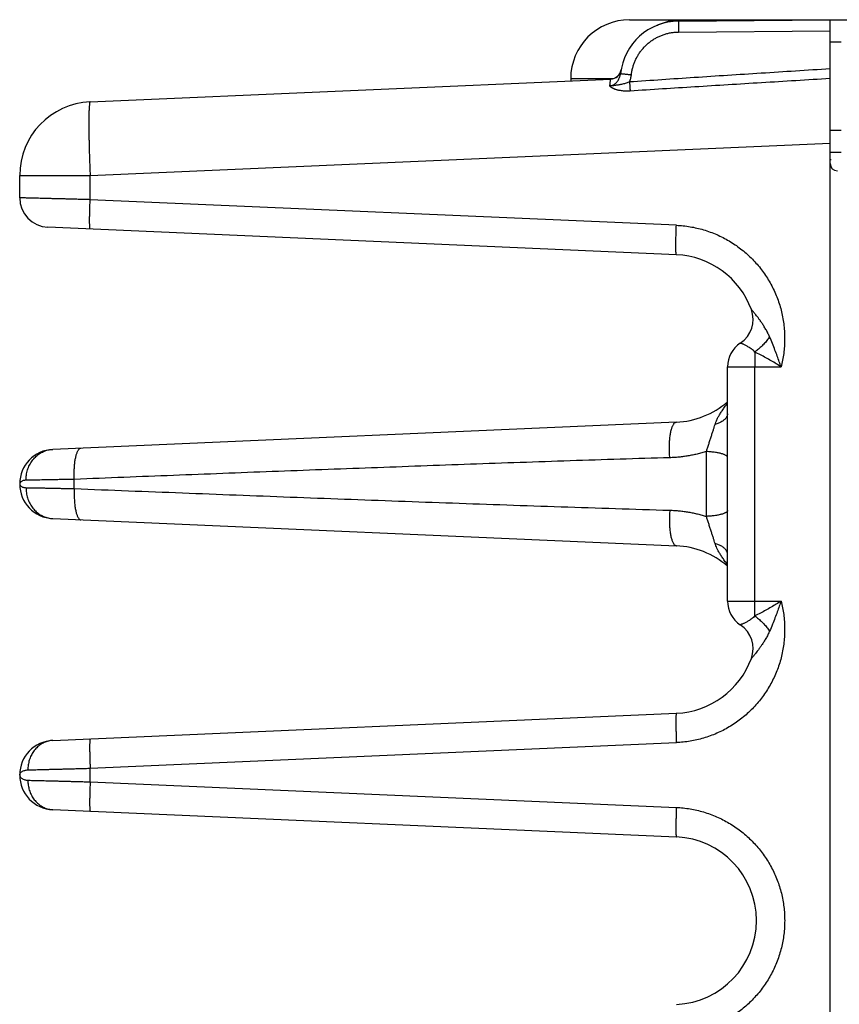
# Model space of a CAD drawing. Header units: inches. Extents: x 0 to 34, y 0 to 22.
# Tile 21 of 81: x 13.9 to 15, y 7 to 8.3. Entities that reach past the tile are written whole.
import ezdxf

# ---------------------------------------------------------------- set-up
doc = ezdxf.new("R2010")
doc.units = ezdxf.units.IN
doc.header["$LTSCALE"] = 1.87
doc.header["$MEASUREMENT"] = 0
doc.layers.get('0').update_dxf_attribs({"linetype": 'CONTINUOUS'})

msp = doc.modelspace()

# ---------------------------------------------------------------- linework, layer by layer
at = {"color": 7, "linetype": 'CONTINUOUS'}
for p, q in [((14.7231, 8.3386), (16.6723, 8.3386)), ((14.7896, 8.3368), (14.9953, 8.3386)), ((14.9953, 4.7886), (14.9953, 8.3386)), ((14.7896, 8.3218), (14.9953, 8.3236)), ((14.9953, 8.3086), (15.0103, 8.3086)), ((14.7114, 8.2703), (14.7115, 8.2705)), ((13.9909, 8.2272), (14.6974, 8.2581)), ((14.6431, 8.2586), (14.6431, 8.2557)), ((14.7008, 8.2586), (14.6431, 8.2586)), ((14.7114, 8.2704), (14.7114, 8.27)), ((14.9953, 8.1886), (15.0103, 8.1886)), ((13.9909, 8.1273), (14.9953, 8.1712)), ((15.0103, 8.1586), (14.9953, 8.1586)), ((14.9967, 8.1486), (14.9953, 8.1486)), ((13.8953, 8.0969), (13.8953, 8.1273)), ((13.8953, 8.1273), (13.9909, 8.1273)), ((13.9909, 8.0944), (13.9909, 8.1273)), ((14.7866, 8.0597), (13.9909, 8.0944)), ((14.7866, 8.0197), (13.9335, 8.057)), ((14.8559, 7.5497), (14.8559, 7.8675)), ((14.8559, 7.8675), (14.9286, 7.8675)), ((14.8928, 7.5497), (14.8928, 7.8675)), ((14.7866, 7.7925), (13.9402, 7.7556)), ((13.9694, 7.7023), (13.9694, 7.7149)), ((13.8953, 7.7086), (13.8953, 7.7086)), ((13.9402, 7.6617), (14.7866, 7.6247)), ((14.8559, 7.5497), (14.9286, 7.5497)), ((13.9402, 7.3606), (14.7866, 7.3975)), ((13.9909, 7.3228), (14.7866, 7.3576)), ((13.9909, 7.3044), (13.9909, 7.3228)), ((13.8953, 7.3136), (13.8953, 7.3136)), ((13.9909, 7.3044), (14.7866, 7.2697)), ((13.9402, 7.2667), (14.7866, 7.2297))]:
    msp.add_line(p, q, dxfattribs=at)
msp.add_lwpolyline([(14.7114, 8.27), (14.7114, 8.2699), (14.7113, 8.2698), (14.7113, 8.2696), (14.7112, 8.2695), (14.7112, 8.2693), (14.7111, 8.269), (14.7111, 8.2688), (14.711, 8.2686), (14.7109, 8.2683), (14.7108, 8.2681), (14.7108, 8.2679), (14.7107, 8.2676), (14.7106, 8.2674), (14.7105, 8.2671), (14.7103, 8.2669), (14.7102, 8.2666), (14.7101, 8.2664), (14.71, 8.2661), (14.7098, 8.2658), (14.7097, 8.2656), (14.7095, 8.2653), (14.7094, 8.2651), (14.7092, 8.2648), (14.7091, 8.2646), (14.7089, 8.2643), (14.7087, 8.2641), (14.7085, 8.2638), (14.7083, 8.2635), (14.7081, 8.2633), (14.7079, 8.263), (14.7076, 8.2628), (14.7074, 8.2625), (14.7071, 8.2623), (14.7069, 8.262), (14.7066, 8.2618), (14.7063, 8.2615), (14.706, 8.2613), (14.7057, 8.261), (14.7053, 8.2608), (14.705, 8.2605), (14.7046, 8.2603), (14.7042, 8.2601), (14.7038, 8.2599), (14.7034, 8.2597), (14.7031, 8.2595)], dxfattribs=at)
for centre, radius, start, end in [((14.7231, 8.2586), 0.08, 90, 180), ((14.7903, 8.2568), 0.08, 90.5, 173.7571), ((14.6967, 8.273), 0.015, 272.5, 350.1932), ((13.9953, 8.1273), 0.1, 92.5, 180), ((15.0053, 8.1435), 0.01, 180, 269.5), ((13.9353, 8.0969), 0.04, 180, 267.5), ((14.7816, 7.9061), 0.1137, 20.1643, 87.5), ((14.8521, 7.932), 0.0386, 303.3287, 20.1661), ((14.8945, 7.8675), 0.0386, 123.3294, 180), ((14.7816, 7.9061), 0.1137, 272.5, 310.8202), ((13.9423, 7.7086), 0.047, 92.5, 267.5), ((14.7816, 7.5111), 0.1137, 49.1718, 87.5), ((14.8945, 7.5497), 0.0386, 180, 236.6706), ((14.8521, 7.4852), 0.0386, 339.8339, 56.6706), ((14.7816, 7.5111), 0.1137, 272.5, 339.8357), ((13.9423, 7.3136), 0.047, 92.5007, 267.4997), ((14.7816, 7.1161), 0.1137, 272.5, 87.5)]:
    msp.add_arc(centre, radius, start, end, dxfattribs=at)
for points, knots in [([(14.7585, 8.3302), (14.7593, 8.3306), (14.7618, 8.3318), (14.7661, 8.3336), (14.7716, 8.3354), (14.7772, 8.3369), (14.7828, 8.3379), (14.7885, 8.3385), (14.7924, 8.3386), (14.7943, 8.3386)], [0, 0, 0, 0, 0.070528, 0.225202, 0.380145, 0.5351, 0.689949, 0.845039, 1, 1, 1, 1]), ([(14.7896, 8.3368), (14.7896, 8.3368), (14.7896, 8.3367), (14.7895, 8.3365), (14.7896, 8.336), (14.7895, 8.3355), (14.7895, 8.3348), (14.7895, 8.3339), (14.7895, 8.3329), (14.7895, 8.3318), (14.7895, 8.3306), (14.7895, 8.3293), (14.7895, 8.3279), (14.7896, 8.3265), (14.7896, 8.3249), (14.7896, 8.3234), (14.7896, 8.3224), (14.7896, 8.3218)], [0, 0, 0, 0, 0.005553, 0.021949, 0.04905, 0.086564, 0.134084, 0.191088, 0.256953, 0.330959, 0.412293, 0.500067, 0.593317, 0.691023, 0.792115, 0.895485, 1, 1, 1, 1]), ([(14.7255, 8.2639), (14.7257, 8.2655), (14.7262, 8.2688), (14.7273, 8.2736), (14.7288, 8.2784), (14.7306, 8.283), (14.7328, 8.2875), (14.7353, 8.2918), (14.7381, 8.2959), (14.7413, 8.2998), (14.7447, 8.3034), (14.7484, 8.3067), (14.7523, 8.3098), (14.7565, 8.3125), (14.7608, 8.3149), (14.7653, 8.317), (14.77, 8.3187), (14.7748, 8.3201), (14.7797, 8.3211), (14.7846, 8.3217), (14.7879, 8.3218), (14.7896, 8.3218)], [0, 0, 0, 0, 0.052291, 0.104801, 0.157454, 0.210167, 0.262858, 0.315509, 0.368149, 0.420805, 0.473478, 0.526158, 0.578835, 0.631501, 0.684148, 0.736803, 0.789512, 0.842281, 0.89502, 0.947627, 1, 1, 1, 1]), ([(14.9953, 8.2719), (14.964, 8.2699), (14.9025, 8.266), (14.8117, 8.2601), (14.7522, 8.2561), (14.7229, 8.2541)], [0, 0, 0, 0, 0.344185, 0.677474, 1, 1, 1, 1]), ([(14.6963, 8.2487), (14.6964, 8.2495), (14.6965, 8.2511), (14.6967, 8.2532), (14.697, 8.2549), (14.6971, 8.2562), (14.6973, 8.2572), (14.6973, 8.2577), (14.6974, 8.2581), (14.6974, 8.2581)], [0, 0, 0, 0, 0.264038, 0.489137, 0.674126, 0.817974, 0.920036, 0.980399, 1, 1, 1, 1]), ([(14.6964, 8.2487), (14.6968, 8.2487), (14.6976, 8.2489), (14.6989, 8.2492), (14.7002, 8.2497), (14.7016, 8.2504), (14.7029, 8.2513), (14.7043, 8.2524), (14.7056, 8.2538), (14.7069, 8.2554), (14.7081, 8.2572), (14.7091, 8.2592), (14.7099, 8.2613), (14.7105, 8.2634), (14.7107, 8.2648), (14.7108, 8.2655)], [0, 0, 0, 0, 0.052718, 0.107806, 0.166285, 0.229217, 0.297595, 0.372268, 0.453415, 0.540063, 0.631036, 0.724609, 0.818703, 0.9112, 1, 1, 1, 1]), ([(14.7108, 8.2655), (14.7108, 8.2655), (14.7109, 8.2655), (14.7111, 8.2655), (14.7115, 8.2654), (14.7121, 8.2654), (14.7128, 8.2653), (14.7136, 8.2652), (14.7146, 8.2651), (14.7157, 8.265), (14.7169, 8.2649), (14.7182, 8.2647), (14.7195, 8.2646), (14.721, 8.2644), (14.7225, 8.2642), (14.724, 8.2641), (14.725, 8.264), (14.7255, 8.2639)], [0, 0, 0, 0, 0.005474, 0.021817, 0.048853, 0.08629, 0.133721, 0.190633, 0.25641, 0.330336, 0.411613, 0.499358, 0.592621, 0.690394, 0.791616, 0.895192, 1, 1, 1, 1]), ([(14.7229, 8.2541), (14.7233, 8.2549), (14.7239, 8.2565), (14.7246, 8.2589), (14.7252, 8.2614), (14.7254, 8.2631), (14.7255, 8.2639)], [0, 0, 0, 0, 0.248879, 0.498035, 0.748159, 1, 1, 1, 1]), ([(14.9953, 8.2587), (14.9642, 8.2568), (14.9029, 8.2531), (14.8124, 8.2474), (14.753, 8.2437), (14.7237, 8.2418)], [0, 0, 0, 0, 0.343329, 0.676748, 1, 1, 1, 1]), ([(14.7229, 8.2541), (14.7222, 8.2538), (14.7207, 8.2532), (14.7184, 8.2525), (14.7159, 8.2517), (14.7134, 8.2511), (14.7109, 8.2506), (14.7086, 8.2502), (14.7065, 8.2498), (14.7047, 8.2496), (14.7032, 8.2493), (14.7018, 8.2492), (14.7005, 8.249), (14.6993, 8.2489), (14.6983, 8.2488), (14.6973, 8.2488), (14.6967, 8.2487), (14.6963, 8.2487)], [0, 0, 0, 0, 0.088036, 0.177776, 0.27054, 0.367696, 0.46499, 0.551728, 0.626696, 0.692493, 0.750525, 0.802199, 0.848927, 0.891223, 0.93031, 0.965684, 1, 1, 1, 1]), ([(14.7237, 8.2418), (14.7227, 8.2417), (14.7206, 8.2416), (14.7176, 8.2416), (14.7147, 8.2418), (14.7121, 8.2421), (14.7097, 8.2425), (14.7076, 8.2429), (14.7059, 8.2434), (14.7044, 8.2438), (14.7031, 8.2443), (14.702, 8.2447), (14.7011, 8.2451), (14.7003, 8.2455), (14.6996, 8.2458), (14.6991, 8.2461), (14.6986, 8.2464), (14.6982, 8.2467), (14.6978, 8.247), (14.6975, 8.2472), (14.6973, 8.2474), (14.6971, 8.2476), (14.6969, 8.2478), (14.6967, 8.248), (14.6966, 8.2482), (14.6965, 8.2483), (14.6964, 8.2485), (14.6964, 8.2486), (14.6963, 8.2487), (14.6963, 8.2487)], [0, 0, 0, 0, 0.105868, 0.210405, 0.310643, 0.403777, 0.487061, 0.558866, 0.620461, 0.673434, 0.719082, 0.758516, 0.792653, 0.822272, 0.84798, 0.870341, 0.889861, 0.906966, 0.921973, 0.935046, 0.946382, 0.95625, 0.965011, 0.972897, 0.980025, 0.986411, 0.991972, 0.996578, 1, 1, 1, 1]), ([(14.7229, 8.2541), (14.723, 8.2536), (14.723, 8.2525), (14.7232, 8.2509), (14.7233, 8.2494), (14.7233, 8.2479), (14.7234, 8.2465), (14.7235, 8.2451), (14.7236, 8.2439), (14.7237, 8.2428), (14.7237, 8.2421), (14.7237, 8.2418)], [0, 0, 0, 0, 0.130475, 0.259452, 0.385404, 0.506863, 0.622415, 0.730715, 0.830502, 0.920613, 1, 1, 1, 1]), ([(13.9909, 8.2272), (13.9908, 8.2272), (13.9905, 8.2269), (13.9903, 8.2261), (13.9901, 8.2249), (13.9899, 8.2233), (13.9897, 8.2212), (13.9895, 8.2187), (13.9894, 8.2158), (13.9893, 8.2125), (13.9892, 8.2087), (13.9891, 8.2046), (13.9891, 8.2001), (13.9891, 8.1953), (13.9892, 8.1901), (13.9892, 8.1847), (13.9893, 8.179), (13.9894, 8.1731), (13.9896, 8.1669), (13.9897, 8.1606), (13.9899, 8.1541), (13.9901, 8.1475), (13.9904, 8.1408), (13.9906, 8.1341), (13.9908, 8.1296), (13.9909, 8.1273)], [0, 0, 0, 0, 0.00377, 0.011336, 0.023274, 0.039659, 0.060459, 0.0856, 0.114977, 0.148461, 0.185901, 0.22713, 0.271961, 0.320176, 0.371548, 0.425836, 0.48279, 0.542162, 0.603717, 0.667139, 0.732044, 0.798074, 0.864913, 0.932295, 1, 1, 1, 1]), ([(13.9909, 8.0944), (13.9887, 8.0945), (13.9843, 8.0946), (13.9777, 8.0948), (13.9713, 8.0949), (13.9649, 8.0951), (13.9586, 8.0953), (13.9525, 8.0954), (13.9466, 8.0956), (13.9409, 8.0957), (13.9355, 8.0959), (13.9303, 8.096), (13.9254, 8.0961), (13.9209, 8.0963), (13.9166, 8.0964), (13.9127, 8.0965), (13.9092, 8.0966), (13.906, 8.0966), (13.9033, 8.0967), (13.9009, 8.0968), (13.8989, 8.0968), (13.8974, 8.0969), (13.8963, 8.0969), (13.8957, 8.0969), (13.8954, 8.0969), (13.8953, 8.0969)], [0, 0, 0, 0, 0.06928, 0.13808, 0.206071, 0.272945, 0.338406, 0.402163, 0.463936, 0.523442, 0.580411, 0.634582, 0.685721, 0.733622, 0.778091, 0.818945, 0.856009, 0.889118, 0.918124, 0.942897, 0.963325, 0.979314, 0.990789, 0.997695, 1, 1, 1, 1]), ([(13.9909, 8.0545), (13.9909, 8.0545), (13.9907, 8.0547), (13.9906, 8.0551), (13.9905, 8.0558), (13.9904, 8.0567), (13.9904, 8.0579), (13.9903, 8.0594), (13.9903, 8.0611), (13.9902, 8.063), (13.9902, 8.0651), (13.9902, 8.0674), (13.9902, 8.07), (13.9903, 8.0726), (13.9903, 8.0755), (13.9904, 8.0784), (13.9905, 8.0815), (13.9905, 8.0846), (13.9907, 8.0879), (13.9908, 8.0911), (13.9909, 8.0933), (13.9909, 8.0944)], [0, 0, 0, 0, 0.004944, 0.015731, 0.032985, 0.056723, 0.086833, 0.123131, 0.165384, 0.213311, 0.266591, 0.324866, 0.387741, 0.45479, 0.525558, 0.599565, 0.676308, 0.755266, 0.8359, 0.917664, 1, 1, 1, 1]), ([(14.7866, 8.0197), (14.7865, 8.0197), (14.7864, 8.0199), (14.7863, 8.0203), (14.7862, 8.021), (14.7861, 8.022), (14.786, 8.0232), (14.7859, 8.0246), (14.7859, 8.0263), (14.7858, 8.0282), (14.7858, 8.0304), (14.7858, 8.0327), (14.7858, 8.0352), (14.7859, 8.0379), (14.7859, 8.0407), (14.786, 8.0437), (14.7861, 8.0467), (14.7862, 8.0499), (14.7863, 8.0531), (14.7864, 8.0564), (14.7865, 8.0586), (14.7866, 8.0597)], [0, 0, 0, 0, 0.004944, 0.015732, 0.032986, 0.056724, 0.086834, 0.123132, 0.165385, 0.213312, 0.266592, 0.324867, 0.387742, 0.454791, 0.525559, 0.599566, 0.676309, 0.755266, 0.8359, 0.917664, 1, 1, 1, 1]), ([(14.7866, 8.0597), (14.7897, 8.0595), (14.7959, 8.0591), (14.8052, 8.0578), (14.8144, 8.056), (14.8235, 8.0536), (14.8325, 8.0506), (14.8413, 8.0471), (14.8499, 8.043), (14.8582, 8.0385), (14.8662, 8.0334), (14.8738, 8.0279), (14.8811, 8.0219), (14.8881, 8.0154), (14.8946, 8.0085), (14.9007, 8.0013), (14.9063, 7.9937), (14.9114, 7.9857), (14.9161, 7.9775), (14.9202, 7.969), (14.9238, 7.9602), (14.9269, 7.9513), (14.9294, 7.9422), (14.9313, 7.9329), (14.9326, 7.9235), (14.9334, 7.9141), (14.9336, 7.9046), (14.9332, 7.8952), (14.9323, 7.8859), (14.9308, 7.8766), (14.9294, 7.8705), (14.9286, 7.8675)], [0, 0, 0, 0, 0.03403, 0.068258, 0.102646, 0.137157, 0.171748, 0.206377, 0.241003, 0.275589, 0.310136, 0.344665, 0.379196, 0.413745, 0.448308, 0.482879, 0.517451, 0.552017, 0.586572, 0.621107, 0.65562, 0.690126, 0.724649, 0.75921, 0.793812, 0.828418, 0.862983, 0.897466, 0.931823, 0.966014, 1, 1, 1, 1]), ([(14.9131, 7.9082), (14.9123, 7.91), (14.9107, 7.9134), (14.908, 7.9183), (14.9052, 7.923), (14.9025, 7.9273), (14.8998, 7.931), (14.8975, 7.9342), (14.8954, 7.9368), (14.8937, 7.9389), (14.8923, 7.9407), (14.8911, 7.942), (14.8902, 7.9431), (14.8895, 7.9439), (14.889, 7.9445), (14.8886, 7.9449), (14.8884, 7.9452), (14.8883, 7.9453), (14.8883, 7.9453)], [0, 0, 0, 0, 0.126991, 0.253635, 0.376555, 0.491802, 0.594708, 0.682666, 0.756115, 0.816854, 0.866419, 0.906014, 0.936897, 0.96037, 0.977609, 0.989478, 0.996815, 1, 1, 1, 1]), ([(14.8931, 7.8877), (14.8924, 7.8884), (14.8911, 7.8896), (14.889, 7.8914), (14.8868, 7.8929), (14.8847, 7.8943), (14.8827, 7.8955), (14.8808, 7.8966), (14.8791, 7.8974), (14.8776, 7.8981), (14.8763, 7.8987), (14.8753, 7.8991), (14.8744, 7.8994), (14.8738, 7.8996), (14.8735, 7.8997), (14.8733, 7.8998), (14.8733, 7.8998)], [0, 0, 0, 0, 0.118383, 0.235793, 0.349968, 0.458659, 0.559929, 0.652248, 0.734473, 0.805842, 0.865951, 0.914701, 0.952243, 0.97884, 0.99469, 1, 1, 1, 1]), ([(14.9131, 7.9082), (14.9125, 7.9074), (14.9113, 7.9057), (14.9093, 7.9032), (14.9073, 7.9008), (14.9051, 7.8984), (14.9028, 7.896), (14.9005, 7.8938), (14.898, 7.8916), (14.8956, 7.8896), (14.8939, 7.8883), (14.8931, 7.8877)], [0, 0, 0, 0, 0.107157, 0.216805, 0.32832, 0.441058, 0.55436, 0.667564, 0.780006, 0.891031, 1, 1, 1, 1]), ([(14.9286, 7.8675), (14.9278, 7.8699), (14.9261, 7.8747), (14.9234, 7.8823), (14.9203, 7.8906), (14.9169, 7.8993), (14.9144, 7.9052), (14.9131, 7.9082)], [0, 0, 0, 0, 0.168237, 0.35501, 0.557693, 0.773607, 1, 1, 1, 1]), ([(14.8931, 7.8877), (14.893, 7.8869), (14.893, 7.8854), (14.893, 7.883), (14.8929, 7.8805), (14.8929, 7.878), (14.8928, 7.8754), (14.8928, 7.8728), (14.8928, 7.8702), (14.8928, 7.8684), (14.8928, 7.8675)], [0, 0, 0, 0, 0.115269, 0.234289, 0.356539, 0.481594, 0.609058, 0.738338, 0.868831, 1, 1, 1, 1]), ([(14.9286, 7.8675), (14.9265, 7.8689), (14.922, 7.8717), (14.9152, 7.8758), (14.908, 7.8799), (14.9006, 7.8839), (14.8956, 7.8865), (14.8931, 7.8877)], [0, 0, 0, 0, 0.18778, 0.384272, 0.586942, 0.793096, 1, 1, 1, 1]), ([(14.839, 7.7893), (14.8393, 7.7903), (14.8401, 7.7925), (14.8416, 7.796), (14.8435, 7.7997), (14.8459, 7.8038), (14.8487, 7.8082), (14.8521, 7.813), (14.8546, 7.8162), (14.8559, 7.8179)], [0, 0, 0, 0, 0.098538, 0.20955, 0.334652, 0.475185, 0.63252, 0.807628, 1, 1, 1, 1]), ([(14.8559, 7.804), (14.8559, 7.8035), (14.8558, 7.8025), (14.8554, 7.8011), (14.8548, 7.7996), (14.8539, 7.7982), (14.8528, 7.7969), (14.8514, 7.7956), (14.8498, 7.7944), (14.848, 7.7932), (14.8461, 7.7921), (14.8439, 7.791), (14.8415, 7.7901), (14.8399, 7.7895), (14.839, 7.7893)], [0, 0, 0, 0, 0.060762, 0.122979, 0.187974, 0.256842, 0.330412, 0.409256, 0.493711, 0.58392, 0.679862, 0.781383, 0.888215, 1, 1, 1, 1]), ([(14.7776, 7.7442), (14.7775, 7.7454), (14.7773, 7.7478), (14.7771, 7.7514), (14.777, 7.7549), (14.777, 7.7585), (14.7771, 7.762), (14.7773, 7.7654), (14.7775, 7.7687), (14.7778, 7.7718), (14.7782, 7.7748), (14.7787, 7.7777), (14.7792, 7.7803), (14.7798, 7.7827), (14.7805, 7.7849), (14.7812, 7.7868), (14.782, 7.7885), (14.7828, 7.7899), (14.7837, 7.791), (14.7846, 7.7919), (14.7856, 7.7924), (14.7862, 7.7925), (14.7866, 7.7925)], [0, 0, 0, 0, 0.069634, 0.139606, 0.209438, 0.278651, 0.346776, 0.413349, 0.477924, 0.540073, 0.59939, 0.6555, 0.708061, 0.756776, 0.801394, 0.841734, 0.877693, 0.909284, 0.936685, 0.960324, 0.981001, 1, 1, 1, 1]), ([(14.8273, 7.7527), (14.8278, 7.7542), (14.8288, 7.7575), (14.8304, 7.7625), (14.8321, 7.7675), (14.8337, 7.7725), (14.8352, 7.7773), (14.8367, 7.7817), (14.8379, 7.7857), (14.8387, 7.7881), (14.839, 7.7893)], [0, 0, 0, 0, 0.130517, 0.267456, 0.406776, 0.544319, 0.67588, 0.797908, 0.907003, 1, 1, 1, 1]), ([(13.9039, 7.7137), (13.9039, 7.7149), (13.9039, 7.7172), (13.9043, 7.7208), (13.905, 7.7243), (13.9059, 7.7277), (13.9071, 7.731), (13.9085, 7.7342), (13.9102, 7.7372), (13.9121, 7.7401), (13.9142, 7.7428), (13.9166, 7.7452), (13.9191, 7.7475), (13.9218, 7.7495), (13.9246, 7.7512), (13.9276, 7.7527), (13.9306, 7.7539), (13.9338, 7.7548), (13.937, 7.7554), (13.9392, 7.7555), (13.9402, 7.7556)], [0, 0, 0, 0, 0.058056, 0.116015, 0.173809, 0.231378, 0.288664, 0.34562, 0.402205, 0.458389, 0.514154, 0.569493, 0.624412, 0.678928, 0.733072, 0.786885, 0.84042, 0.893738, 0.946907, 1, 1, 1, 1]), ([(13.9694, 7.7149), (13.9694, 7.7161), (13.9693, 7.7184), (13.9692, 7.7218), (13.9693, 7.7252), (13.9694, 7.7285), (13.9696, 7.7317), (13.9698, 7.7349), (13.9701, 7.7379), (13.9705, 7.7407), (13.971, 7.7433), (13.9715, 7.7458), (13.9721, 7.7481), (13.9727, 7.7501), (13.9734, 7.7519), (13.9741, 7.7535), (13.9749, 7.7548), (13.9757, 7.7558), (13.9766, 7.7566), (13.9775, 7.7571), (13.9781, 7.7572), (13.9784, 7.7573)], [0, 0, 0, 0, 0.076677, 0.152881, 0.228124, 0.301928, 0.373829, 0.443375, 0.510137, 0.573713, 0.633728, 0.689846, 0.741772, 0.789265, 0.832151, 0.87034, 0.903862, 0.932918, 0.957971, 0.979877, 1, 1, 1, 1]), ([(14.8273, 7.7527), (14.8252, 7.752), (14.821, 7.7507), (14.8147, 7.7491), (14.8085, 7.7478), (14.8023, 7.7466), (14.7962, 7.7457), (14.79, 7.745), (14.7838, 7.7445), (14.7796, 7.7443), (14.7776, 7.7442)], [0, 0, 0, 0, 0.131358, 0.259233, 0.384534, 0.508198, 0.631105, 0.753774, 0.876604, 1, 1, 1, 1]), ([(14.8273, 7.6646), (14.8273, 7.6682), (14.8273, 7.6755), (14.8273, 7.6865), (14.8273, 7.6976), (14.8273, 7.7086), (14.8273, 7.7197), (14.8273, 7.7307), (14.8273, 7.7417), (14.8273, 7.749), (14.8273, 7.7527)], [0, 0, 0, 0, 0.123693, 0.248507, 0.374058, 0.49998, 0.625903, 0.751459, 0.87628, 1, 1, 1, 1]), ([(14.8559, 7.7447), (14.8559, 7.7449), (14.8558, 7.7454), (14.8553, 7.7462), (14.8546, 7.7469), (14.8535, 7.7475), (14.8522, 7.7482), (14.8507, 7.7488), (14.8489, 7.7494), (14.8468, 7.75), (14.8446, 7.7505), (14.8421, 7.751), (14.8394, 7.7515), (14.8366, 7.7518), (14.8336, 7.7522), (14.8305, 7.7524), (14.8284, 7.7526), (14.8273, 7.7527)], [0, 0, 0, 0, 0.023939, 0.05125, 0.08421, 0.12401, 0.171168, 0.225815, 0.28785, 0.357014, 0.432935, 0.515149, 0.603123, 0.696261, 0.793916, 0.895399, 1, 1, 1, 1]), ([(14.7776, 7.7442), (14.7551, 7.7436), (14.71, 7.7422), (14.6423, 7.74), (14.5746, 7.7377), (14.5071, 7.7353), (14.4398, 7.7329), (14.3726, 7.7304), (14.3053, 7.7279), (14.2381, 7.7254), (14.1709, 7.7228), (14.1038, 7.7202), (14.0367, 7.7176), (13.9918, 7.7158), (13.9694, 7.7149)], [0, 0, 0, 0, 0.083527, 0.167379, 0.251248, 0.334827, 0.417953, 0.500987, 0.58426, 0.667562, 0.750654, 0.833636, 0.916691, 1, 1, 1, 1]), ([(13.9039, 7.7137), (13.9032, 7.7137), (13.9019, 7.7136), (13.9001, 7.7132), (13.8985, 7.7126), (13.8971, 7.7118), (13.8961, 7.7109), (13.8954, 7.7098), (13.8953, 7.709), (13.8953, 7.7086)], [0, 0, 0, 0, 0.18179, 0.355339, 0.515451, 0.658801, 0.785014, 0.896791, 1, 1, 1, 1]), ([(13.9694, 7.7149), (13.9672, 7.7149), (13.9629, 7.7148), (13.9565, 7.7147), (13.9503, 7.7145), (13.9443, 7.7144), (13.9385, 7.7143), (13.933, 7.7142), (13.9278, 7.7141), (13.9229, 7.714), (13.9184, 7.7139), (13.9142, 7.7139), (13.9104, 7.7138), (13.907, 7.7137), (13.9049, 7.7137), (13.9039, 7.7137)], [0, 0, 0, 0, 0.100147, 0.197996, 0.293048, 0.38484, 0.472941, 0.55694, 0.636446, 0.711086, 0.780509, 0.844393, 0.902444, 0.954392, 1, 1, 1, 1]), ([(13.8953, 7.7086), (13.8953, 7.7083), (13.8954, 7.7075), (13.8961, 7.7064), (13.8971, 7.7054), (13.8985, 7.7047), (13.9001, 7.7041), (13.9019, 7.7037), (13.9032, 7.7036), (13.9039, 7.7036)], [0, 0, 0, 0, 0.103206, 0.214774, 0.340842, 0.484306, 0.64467, 0.818291, 1, 1, 1, 1]), ([(13.9039, 7.7036), (13.9049, 7.7036), (13.907, 7.7035), (13.9104, 7.7035), (13.9142, 7.7034), (13.9184, 7.7033), (13.9229, 7.7033), (13.9278, 7.7032), (13.933, 7.7031), (13.9385, 7.703), (13.9443, 7.7028), (13.9503, 7.7027), (13.9565, 7.7026), (13.9629, 7.7025), (13.9672, 7.7024), (13.9694, 7.7023)], [0, 0, 0, 0, 0.045608, 0.097557, 0.155607, 0.219491, 0.288914, 0.363554, 0.44306, 0.527059, 0.61516, 0.706951, 0.802004, 0.899853, 1, 1, 1, 1]), ([(13.9039, 7.7036), (13.9039, 7.7024), (13.9039, 7.7), (13.9043, 7.6965), (13.905, 7.693), (13.9059, 7.6896), (13.9071, 7.6863), (13.9085, 7.6831), (13.9102, 7.68), (13.9121, 7.6772), (13.9142, 7.6745), (13.9166, 7.672), (13.9191, 7.6698), (13.9218, 7.6678), (13.9246, 7.6661), (13.9276, 7.6646), (13.9306, 7.6634), (13.9338, 7.6625), (13.937, 7.6619), (13.9392, 7.6617), (13.9402, 7.6617)], [0, 0, 0, 0, 0.058057, 0.116016, 0.173811, 0.231379, 0.288666, 0.345622, 0.402207, 0.458391, 0.514156, 0.569495, 0.624414, 0.67893, 0.733073, 0.786886, 0.840421, 0.893739, 0.946907, 1, 1, 1, 1]), ([(13.9694, 7.7023), (13.9694, 7.7012), (13.9693, 7.6989), (13.9692, 7.6954), (13.9693, 7.6921), (13.9694, 7.6887), (13.9696, 7.6855), (13.9698, 7.6824), (13.9701, 7.6794), (13.9705, 7.6766), (13.971, 7.6739), (13.9715, 7.6714), (13.9721, 7.6692), (13.9727, 7.6671), (13.9734, 7.6653), (13.9741, 7.6638), (13.9749, 7.6625), (13.9757, 7.6614), (13.9766, 7.6606), (13.9775, 7.6601), (13.9781, 7.66), (13.9784, 7.66)], [0, 0, 0, 0, 0.076679, 0.152883, 0.228128, 0.301934, 0.373835, 0.443382, 0.510145, 0.573721, 0.633736, 0.689853, 0.741778, 0.789271, 0.832156, 0.870344, 0.903865, 0.93292, 0.957972, 0.979877, 1, 1, 1, 1]), ([(13.9694, 7.7023), (13.9939, 7.7013), (14.0428, 7.6994), (14.116, 7.6966), (14.1893, 7.6937), (14.2626, 7.6909), (14.336, 7.6882), (14.4094, 7.6855), (14.4828, 7.6828), (14.5563, 7.6802), (14.6301, 7.6777), (14.7039, 7.6753), (14.753, 7.6738), (14.7776, 7.673)], [0, 0, 0, 0, 0.090892, 0.18149, 0.272044, 0.362799, 0.453759, 0.544545, 0.635193, 0.726184, 0.817533, 0.908916, 1, 1, 1, 1]), ([(14.7776, 7.673), (14.7775, 7.6718), (14.7773, 7.6695), (14.7771, 7.6659), (14.777, 7.6623), (14.777, 7.6588), (14.7771, 7.6553), (14.7773, 7.6519), (14.7775, 7.6486), (14.7778, 7.6454), (14.7782, 7.6424), (14.7787, 7.6396), (14.7792, 7.637), (14.7798, 7.6346), (14.7805, 7.6324), (14.7812, 7.6304), (14.782, 7.6288), (14.7828, 7.6274), (14.7837, 7.6262), (14.7846, 7.6254), (14.7856, 7.6249), (14.7862, 7.6247), (14.7866, 7.6247)], [0, 0, 0, 0, 0.069631, 0.1396, 0.209429, 0.278641, 0.346764, 0.413336, 0.477911, 0.540059, 0.599377, 0.655487, 0.70805, 0.756765, 0.801386, 0.841727, 0.877687, 0.90928, 0.936683, 0.960323, 0.981001, 1, 1, 1, 1]), ([(14.7776, 7.673), (14.7798, 7.673), (14.7841, 7.6727), (14.7906, 7.6722), (14.7969, 7.6715), (14.8031, 7.6705), (14.8093, 7.6693), (14.8154, 7.668), (14.8214, 7.6664), (14.8253, 7.6652), (14.8273, 7.6646)], [0, 0, 0, 0, 0.130372, 0.258213, 0.384064, 0.508458, 0.631894, 0.754741, 0.877334, 1, 1, 1, 1]), ([(14.8559, 7.6726), (14.8559, 7.6724), (14.8558, 7.6718), (14.8553, 7.6711), (14.8546, 7.6704), (14.8535, 7.6697), (14.8522, 7.6691), (14.8507, 7.6684), (14.8489, 7.6678), (14.8468, 7.6673), (14.8446, 7.6667), (14.8421, 7.6662), (14.8394, 7.6658), (14.8366, 7.6654), (14.8336, 7.6651), (14.8305, 7.6648), (14.8284, 7.6647), (14.8273, 7.6646)], [0, 0, 0, 0, 0.023939, 0.051251, 0.084212, 0.124013, 0.171171, 0.225819, 0.287855, 0.357019, 0.432939, 0.515152, 0.603125, 0.696261, 0.793914, 0.895395, 1, 1, 1, 1]), ([(14.839, 7.628), (14.8387, 7.6291), (14.8379, 7.6316), (14.8367, 7.6355), (14.8352, 7.64), (14.8337, 7.6447), (14.8321, 7.6497), (14.8304, 7.6548), (14.8289, 7.6597), (14.8278, 7.663), (14.8273, 7.6646)], [0, 0, 0, 0, 0.092621, 0.201475, 0.323378, 0.454898, 0.592487, 0.731958, 0.869156, 1, 1, 1, 1]), ([(14.8559, 7.5993), (14.8546, 7.601), (14.8521, 7.6043), (14.8487, 7.6091), (14.8459, 7.6135), (14.8435, 7.6176), (14.8416, 7.6213), (14.8401, 7.6247), (14.8393, 7.6269), (14.839, 7.628)], [0, 0, 0, 0, 0.193269, 0.368152, 0.525112, 0.665443, 0.790484, 0.901506, 1, 1, 1, 1]), ([(14.8559, 7.6133), (14.8559, 7.6138), (14.8558, 7.6148), (14.8554, 7.6162), (14.8548, 7.6176), (14.8539, 7.619), (14.8528, 7.6204), (14.8514, 7.6217), (14.8498, 7.6229), (14.848, 7.6241), (14.846, 7.6252), (14.8439, 7.6262), (14.8415, 7.6272), (14.8399, 7.6277), (14.839, 7.628)], [0, 0, 0, 0, 0.060759, 0.122975, 0.187969, 0.256836, 0.330406, 0.409249, 0.493705, 0.583915, 0.679858, 0.78138, 0.888213, 1, 1, 1, 1]), ([(14.9286, 7.5497), (14.9294, 7.5467), (14.9308, 7.5406), (14.9323, 7.5314), (14.9332, 7.5221), (14.9336, 7.5126), (14.9334, 7.5032), (14.9326, 7.4937), (14.9313, 7.4843), (14.9294, 7.4751), (14.9269, 7.466), (14.9238, 7.457), (14.9202, 7.4483), (14.9161, 7.4398), (14.9114, 7.4315), (14.9063, 7.4236), (14.9007, 7.416), (14.8946, 7.4087), (14.8881, 7.4019), (14.8811, 7.3954), (14.8738, 7.3894), (14.8662, 7.3838), (14.8582, 7.3788), (14.8499, 7.3742), (14.8413, 7.3702), (14.8325, 7.3666), (14.8235, 7.3637), (14.8144, 7.3613), (14.8052, 7.3594), (14.7959, 7.3582), (14.7897, 7.3577), (14.7866, 7.3576)], [0, 0, 0, 0, 0.033986, 0.068177, 0.102534, 0.137017, 0.171582, 0.206188, 0.24079, 0.275351, 0.309873, 0.34438, 0.378893, 0.413428, 0.447983, 0.482549, 0.517121, 0.551691, 0.586255, 0.620804, 0.655335, 0.689864, 0.724411, 0.758997, 0.793622, 0.828252, 0.862843, 0.897354, 0.931742, 0.96597, 1, 1, 1, 1]), ([(14.8931, 7.5295), (14.893, 7.5303), (14.893, 7.5319), (14.893, 7.5343), (14.8929, 7.5367), (14.8929, 7.5393), (14.8928, 7.5418), (14.8928, 7.5444), (14.8928, 7.5471), (14.8928, 7.5488), (14.8928, 7.5497)], [0, 0, 0, 0, 0.11527, 0.234289, 0.356539, 0.481594, 0.609058, 0.738338, 0.868831, 1, 1, 1, 1]), ([(14.9286, 7.5497), (14.9265, 7.5483), (14.922, 7.5456), (14.9152, 7.5414), (14.908, 7.5373), (14.9006, 7.5333), (14.8956, 7.5308), (14.8931, 7.5295)], [0, 0, 0, 0, 0.187737, 0.384241, 0.586943, 0.793121, 1, 1, 1, 1]), ([(14.9286, 7.5497), (14.9278, 7.5474), (14.9261, 7.5425), (14.9234, 7.5349), (14.9203, 7.5267), (14.9169, 7.518), (14.9144, 7.5121), (14.9131, 7.509)], [0, 0, 0, 0, 0.168106, 0.354775, 0.557415, 0.773397, 1, 1, 1, 1]), ([(14.8931, 7.5295), (14.8924, 7.5289), (14.8911, 7.5276), (14.889, 7.5259), (14.8868, 7.5243), (14.8847, 7.5229), (14.8827, 7.5217), (14.8808, 7.5207), (14.8791, 7.5198), (14.8776, 7.5192), (14.8763, 7.5186), (14.8752, 7.5182), (14.8744, 7.5179), (14.8738, 7.5177), (14.8735, 7.5175), (14.8733, 7.5175), (14.8733, 7.5175)], [0, 0, 0, 0, 0.118428, 0.235883, 0.350098, 0.458827, 0.560129, 0.652464, 0.734692, 0.806061, 0.866162, 0.914882, 0.952371, 0.978905, 0.99471, 1, 1, 1, 1]), ([(14.8931, 7.5295), (14.8939, 7.5289), (14.8956, 7.5276), (14.898, 7.5256), (14.9005, 7.5235), (14.9028, 7.5212), (14.9051, 7.5189), (14.9073, 7.5165), (14.9093, 7.5141), (14.9113, 7.5116), (14.9125, 7.5099), (14.9131, 7.509)], [0, 0, 0, 0, 0.108969, 0.219994, 0.332436, 0.44564, 0.558942, 0.67168, 0.783195, 0.892843, 1, 1, 1, 1]), ([(14.9131, 7.509), (14.9123, 7.5073), (14.9107, 7.5039), (14.908, 7.4989), (14.9052, 7.4942), (14.9024, 7.49), (14.8998, 7.4862), (14.8975, 7.4831), (14.8954, 7.4804), (14.8937, 7.4783), (14.8923, 7.4766), (14.8911, 7.4752), (14.8902, 7.4742), (14.8895, 7.4734), (14.889, 7.4728), (14.8886, 7.4724), (14.8884, 7.4721), (14.8883, 7.472), (14.8883, 7.4719)], [0, 0, 0, 0, 0.127166, 0.253973, 0.377034, 0.492382, 0.595291, 0.683197, 0.756578, 0.817263, 0.866769, 0.9063, 0.937146, 0.960573, 0.977728, 0.989524, 0.996839, 1, 1, 1, 1]), ([(14.7866, 7.3975), (14.7865, 7.3975), (14.7864, 7.3973), (14.7863, 7.3969), (14.7862, 7.3962), (14.7861, 7.3953), (14.786, 7.3941), (14.7859, 7.3926), (14.7859, 7.3909), (14.7858, 7.389), (14.7858, 7.3869), (14.7858, 7.3846), (14.7858, 7.382), (14.7859, 7.3794), (14.7859, 7.3765), (14.786, 7.3736), (14.7861, 7.3705), (14.7862, 7.3674), (14.7863, 7.3641), (14.7864, 7.3609), (14.7865, 7.3587), (14.7866, 7.3576)], [0, 0, 0, 0, 0.004944, 0.015732, 0.032986, 0.056724, 0.086834, 0.123132, 0.165385, 0.213312, 0.266592, 0.324867, 0.387742, 0.454791, 0.525559, 0.599566, 0.676309, 0.755266, 0.8359, 0.917664, 1, 1, 1, 1]), ([(13.9909, 7.3628), (13.9909, 7.3628), (13.9907, 7.3626), (13.9906, 7.3622), (13.9905, 7.3615), (13.9904, 7.3605), (13.9904, 7.3593), (13.9903, 7.3579), (13.9903, 7.3562), (13.9902, 7.3543), (13.9902, 7.3522), (13.9902, 7.3498), (13.9902, 7.3473), (13.9903, 7.3446), (13.9903, 7.3418), (13.9904, 7.3388), (13.9905, 7.3358), (13.9905, 7.3326), (13.9907, 7.3294), (13.9908, 7.3261), (13.9909, 7.3239), (13.9909, 7.3228)], [0, 0, 0, 0, 0.004944, 0.015731, 0.032985, 0.056723, 0.086833, 0.123131, 0.165383, 0.21331, 0.266591, 0.324866, 0.387741, 0.45479, 0.525558, 0.599565, 0.676308, 0.755265, 0.8359, 0.917664, 1, 1, 1, 1]), ([(13.9402, 7.3606), (13.9392, 7.3605), (13.9372, 7.3604), (13.9342, 7.3598), (13.9313, 7.3589), (13.9285, 7.3578), (13.9257, 7.3564), (13.9231, 7.3548), (13.9206, 7.3529), (13.9183, 7.3507), (13.9161, 7.3484), (13.9141, 7.3458), (13.9123, 7.3431), (13.9108, 7.3402), (13.9094, 7.3371), (13.9083, 7.334), (13.9075, 7.3307), (13.9069, 7.3274), (13.9065, 7.324), (13.9064, 7.3218), (13.9065, 7.3206)], [0, 0, 0, 0, 0.052307, 0.104714, 0.15732, 0.210214, 0.263477, 0.317179, 0.371372, 0.426097, 0.481376, 0.537215, 0.593604, 0.650518, 0.707916, 0.765748, 0.823949, 0.882445, 0.941158, 1, 1, 1, 1]), ([(13.9065, 7.3206), (13.9075, 7.3207), (13.9098, 7.3207), (13.9134, 7.3208), (13.9173, 7.3209), (13.9215, 7.321), (13.9261, 7.3211), (13.931, 7.3213), (13.9361, 7.3214), (13.9415, 7.3215), (13.9471, 7.3217), (13.953, 7.3218), (13.959, 7.322), (13.9652, 7.3222), (13.9715, 7.3223), (13.9779, 7.3225), (13.9844, 7.3227), (13.9887, 7.3228), (13.9909, 7.3228)], [0, 0, 0, 0, 0.037969, 0.0803, 0.126806, 0.177285, 0.231512, 0.289248, 0.350238, 0.414225, 0.480945, 0.550126, 0.621481, 0.69471, 0.769502, 0.845539, 0.92249, 1, 1, 1, 1]), ([(13.8953, 7.3136), (13.8953, 7.3141), (13.8954, 7.315), (13.8961, 7.3163), (13.8971, 7.3175), (13.8985, 7.3185), (13.9002, 7.3194), (13.9022, 7.3201), (13.9043, 7.3205), (13.9057, 7.3206), (13.9065, 7.3206)], [0, 0, 0, 0, 0.092322, 0.190853, 0.299373, 0.419888, 0.552523, 0.695449, 0.845772, 1, 1, 1, 1]), ([(13.8953, 7.3136), (13.8953, 7.3132), (13.8954, 7.3123), (13.8961, 7.311), (13.8971, 7.3098), (13.8985, 7.3087), (13.9002, 7.3079), (13.9022, 7.3072), (13.9043, 7.3068), (13.9057, 7.3066), (13.9065, 7.3066)], [0, 0, 0, 0, 0.092421, 0.190796, 0.299195, 0.419604, 0.552299, 0.695403, 0.845897, 1, 1, 1, 1]), ([(13.9065, 7.3066), (13.9064, 7.3055), (13.9065, 7.3032), (13.9069, 7.2999), (13.9075, 7.2965), (13.9083, 7.2933), (13.9094, 7.2901), (13.9108, 7.2871), (13.9123, 7.2842), (13.9141, 7.2814), (13.9161, 7.2789), (13.9183, 7.2765), (13.9206, 7.2744), (13.9231, 7.2725), (13.9257, 7.2708), (13.9285, 7.2694), (13.9313, 7.2683), (13.9342, 7.2675), (13.9372, 7.2669), (13.9392, 7.2667), (13.9402, 7.2667)], [0, 0, 0, 0, 0.058842, 0.117555, 0.176052, 0.234253, 0.292085, 0.349484, 0.406397, 0.462786, 0.518625, 0.573904, 0.628628, 0.682822, 0.736523, 0.789786, 0.84268, 0.895286, 0.947693, 1, 1, 1, 1]), ([(13.9065, 7.3066), (13.9075, 7.3066), (13.9098, 7.3065), (13.9134, 7.3064), (13.9173, 7.3063), (13.9215, 7.3062), (13.9261, 7.3061), (13.931, 7.306), (13.9361, 7.3059), (13.9415, 7.3057), (13.9472, 7.3056), (13.953, 7.3054), (13.959, 7.3053), (13.9652, 7.3051), (13.9715, 7.3049), (13.9779, 7.3048), (13.9844, 7.3046), (13.9887, 7.3045), (13.9909, 7.3044)], [0, 0, 0, 0, 0.037969, 0.080302, 0.126811, 0.177293, 0.231526, 0.289272, 0.350279, 0.414286, 0.481021, 0.550205, 0.621547, 0.694753, 0.769521, 0.84554, 0.922483, 1, 1, 1, 1]), ([(13.9909, 7.3044), (13.9909, 7.3033), (13.9908, 7.3011), (13.9907, 7.2979), (13.9905, 7.2946), (13.9905, 7.2915), (13.9904, 7.2884), (13.9903, 7.2855), (13.9903, 7.2826), (13.9902, 7.28), (13.9902, 7.2774), (13.9902, 7.2751), (13.9902, 7.273), (13.9903, 7.2711), (13.9903, 7.2694), (13.9904, 7.2679), (13.9904, 7.2667), (13.9905, 7.2658), (13.9906, 7.2651), (13.9907, 7.2647), (13.9909, 7.2645), (13.9909, 7.2645)], [0, 0, 0, 0, 0.082336, 0.1641, 0.244734, 0.323691, 0.400434, 0.474441, 0.545209, 0.612258, 0.675133, 0.733408, 0.786689, 0.834616, 0.876868, 0.913167, 0.943276, 0.967015, 0.984269, 0.995056, 1, 1, 1, 1]), ([(14.7866, 7.2697), (14.7865, 7.2686), (14.7864, 7.2664), (14.7863, 7.2631), (14.7862, 7.2599), (14.7861, 7.2567), (14.786, 7.2537), (14.7859, 7.2507), (14.7859, 7.2479), (14.7858, 7.2452), (14.7858, 7.2427), (14.7858, 7.2404), (14.7858, 7.2382), (14.7859, 7.2363), (14.7859, 7.2346), (14.786, 7.2332), (14.7861, 7.232), (14.7862, 7.231), (14.7863, 7.2303), (14.7864, 7.2299), (14.7865, 7.2297), (14.7866, 7.2297)], [0, 0, 0, 0, 0.082336, 0.1641, 0.244734, 0.323691, 0.400434, 0.474441, 0.545209, 0.612258, 0.675133, 0.733408, 0.786688, 0.834615, 0.876868, 0.913166, 0.943276, 0.967014, 0.984268, 0.995056, 1, 1, 1, 1]), ([(14.7866, 7.2697), (14.7897, 7.2695), (14.7959, 7.2691), (14.8052, 7.2678), (14.8145, 7.266), (14.8236, 7.2636), (14.8325, 7.2606), (14.8412, 7.2571), (14.8497, 7.2531), (14.858, 7.2486), (14.8659, 7.2436), (14.8736, 7.2381), (14.8808, 7.2321), (14.8877, 7.2257), (14.8942, 7.219), (14.9003, 7.2118), (14.9059, 7.2043), (14.911, 7.1964), (14.9157, 7.1882), (14.9198, 7.1798), (14.9234, 7.1712), (14.9265, 7.1623), (14.9291, 7.1533), (14.9311, 7.1441), (14.9325, 7.1348), (14.9334, 7.1255), (14.9336, 7.1161), (14.9333, 7.1067), (14.9325, 7.0974), (14.9311, 7.0881), (14.9291, 7.079), (14.9265, 7.0699), (14.9234, 7.0611), (14.9198, 7.0524), (14.9157, 7.044), (14.911, 7.0358), (14.9059, 7.028), (14.9003, 7.0205), (14.8942, 7.0133), (14.8877, 7.0065), (14.8808, 7.0001), (14.8735, 6.9942), (14.8659, 6.9887), (14.858, 6.9837), (14.8497, 6.9791), (14.8412, 6.9751), (14.8325, 6.9716), (14.8236, 6.9687), (14.8145, 6.9663), (14.8052, 6.9644), (14.7959, 6.9632), (14.7897, 6.9627), (14.7866, 6.9626)], [0, 0, 0, 0, 0.019975, 0.039999, 0.060045, 0.080091, 0.100121, 0.120144, 0.140168, 0.160191, 0.180209, 0.200223, 0.220231, 0.240235, 0.260235, 0.280231, 0.300223, 0.320212, 0.340197, 0.36018, 0.38016, 0.400139, 0.420116, 0.440092, 0.460067, 0.480042, 0.500017, 0.519992, 0.539967, 0.559943, 0.579919, 0.599896, 0.619874, 0.639854, 0.659836, 0.679821, 0.699808, 0.719799, 0.739794, 0.759793, 0.779796, 0.799803, 0.819815, 0.839833, 0.859855, 0.879877, 0.899899, 0.919929, 0.939973, 0.960015, 0.980032, 1, 1, 1, 1])]:
    msp.add_open_spline(points, degree=3, knots=knots, dxfattribs=at)

doc.saveas('drawing.dxf')
